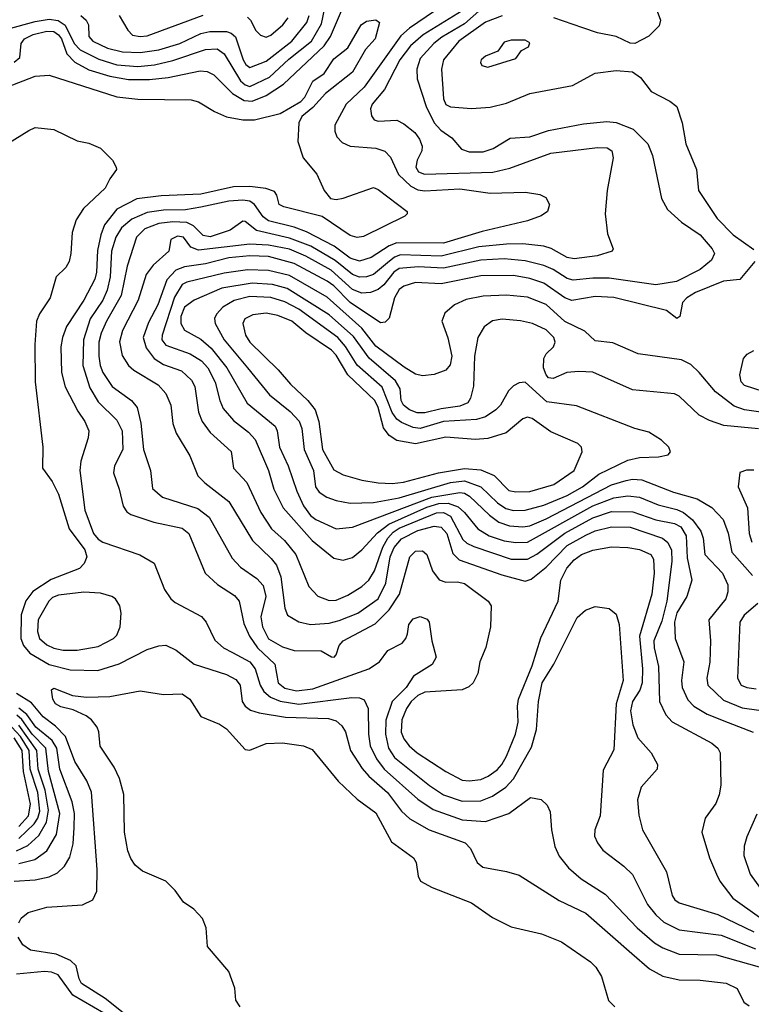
# Model space of a CAD drawing. Extents: x 997026 to 1115308, y 536381 to 619039.
# Tile 70 of 256: x 1036018 to 1039155, y 549587 to 553807. Entities that reach past the tile are written whole.
import ezdxf

# ---------------------------------------------------------------- set-up
doc = ezdxf.new("R2010")
doc.units = 0

msp = doc.modelspace()

# ---------------------------------------------------------------- linework, layer by layer
at = {"layer": '0CON20XD'}
for points in [[(1035965, 553766.3), (1036085, 553798.8), (1036145, 553808.6), (1036183.1, 553803.1), (1036213.8, 553783.8), (1036251.4, 553705), (1036277.6, 553677.6), (1036357.1, 553637.1), (1036435, 553613.7), (1036525, 553606.6), (1036596.1, 553613.9), (1036675, 553631.6), (1036815, 553678.9), (1036865, 553682), (1036895, 553660.4), (1036965.3, 553545.3), (1036985, 553527.1), (1037005, 553521), (1037089, 553561), (1037172.2, 553637.8), (1037268.7, 553715), (1037311.5, 553788.5), (1037332.1, 553885)], [(1035995, 553625.3), (1036018.7, 553645), (1036024.1, 553705), (1036039.4, 553725), (1036076.6, 553743.4), (1036135, 553757.8), (1036165, 553755.9), (1036185, 553742.3), (1036197.5, 553725), (1036220.7, 553660.7), (1036254.2, 553624.2), (1036315, 553592.2), (1036405, 553564.2), (1036485, 553550.9), (1036575, 553550.8), (1036655, 553558.9), (1036791.9, 553588.1), (1036822.5, 553585), (1036851.2, 553571.2), (1036930.4, 553490.4), (1036980.3, 553460.3), (1037015, 553457.8), (1037075, 553481.5), (1037149.6, 553530.4), (1037323, 553695), (1037350.2, 553735), (1037402.3, 553855)], [(1037796.5, 553843.5), (1037689.2, 553770.8), (1037651.7, 553738.3), (1037495, 553517.3), (1037417.5, 553445), (1037369.4, 553355), (1037368.9, 553328.9), (1037377.3, 553305), (1037400.8, 553280.8), (1037435, 553265.3), (1037545, 553256.7), (1037584, 553244), (1037608.1, 553218.1), (1037642.7, 553142.7), (1037695, 553093.9), (1037725, 553077.1), (1037755, 553072.9), (1037905, 553081.6), (1038035, 553063.2), (1038187.2, 553067.2), (1038248.3, 553058.3), (1038274.2, 553044.2), (1038289.2, 553015), (1038280.8, 552985), (1038253.6, 552966.4), (1038195.3, 552944.7), (1038000.4, 552899.6), (1037835, 552849.6), (1037635, 552851), (1037602.4, 552837.6), (1037525, 552787.2), (1037475, 552772.5), (1037435.3, 552785), (1037366.5, 552836.5), (1037248.2, 552898.2), (1037195, 552918.1), (1037084.2, 552944.2), (1037061.5, 552961.5), (1037024.9, 553014.9), (1037005, 553028.4), (1036975, 553032.9), (1036915, 553029), (1036795, 553002.8), (1036728.4, 552991.6), (1036635, 552991), (1036565, 552980), (1036498.3, 552951.7), (1036454.7, 552915.3), (1036429.8, 552875), (1036412.5, 552815), (1036406.6, 552705), (1036393, 552647), (1036374.8, 552605), (1036320.7, 552525), (1036292.2, 552435), (1036289.5, 552325), (1036318.3, 552228.3), (1036355, 552169.3), (1036435, 552090), (1036457.3, 552045), (1036461.1, 551965), (1036424.1, 551895), (1036419.7, 551865), (1036445.3, 551795), (1036461.5, 551721.5), (1036477.9, 551697.9), (1036495.3, 551685.3), (1036593.4, 551653.4), (1036715, 551627.4), (1036742.7, 551605), (1036813.8, 551435), (1036866, 551386), (1036938.8, 551338.8), (1036958.8, 551315), (1036978.8, 551218.8), (1037003.3, 551165), (1037037.5, 551115), (1037112.6, 551045), (1037125.8, 550965), (1037155, 550941.3), (1037205, 550930.1), (1037275, 550938.5), (1037514.4, 551025), (1037560.5, 551055), (1037596.9, 551103.1), (1037657.5, 551135), (1037674.3, 551155), (1037680.8, 551175), (1037687.1, 551215), (1037705, 551239.4), (1037735, 551248.5), (1037765, 551237.5), (1037774.2, 551224.2), (1037785.7, 551145), (1037803.6, 551075), (1037786.6, 551043.4), (1037707.1, 550992.9), (1037675.2, 550945), (1037615.4, 550884.6), (1037587.8, 550805), (1037585.8, 550745), (1037599.7, 550685), (1037624.8, 550645), (1037775, 550524.3), (1037835, 550484.3), (1037915, 550457.5), (1037995, 550459.1), (1038045, 550478.1), (1038102.8, 550517.2), (1038135, 550552.7), (1038211.8, 550688.2), (1038233.5, 550765), (1038241.8, 550885), (1038258.8, 550965), (1038308.4, 551045), (1038408.2, 551245), (1038444.3, 551275.7), (1038485, 551291.1), (1038545, 551282.9), (1038575, 551259.4), (1038588.3, 551215), (1038605.3, 550975), (1038574.8, 550875), (1038565, 550676.7), (1038519.6, 550590.4), (1038506.6, 550395), (1038484.4, 550334.4), (1038482.1, 550307.9), (1038495, 550278), (1038517.8, 550247.8), (1038608.5, 550178.5), (1038645, 550142.5), (1038710.3, 550015), (1038745, 549969.6), (1038779.2, 549939.2), (1038845, 549905.8), (1039025, 549882.5), (1039172.5, 549825)], [(1037915, 553845.5), (1037747.5, 553742.5), (1037693.6, 553695), (1037647.5, 553635), (1037582.4, 553507.6), (1037530, 553445), (1037522.7, 553425), (1037525.8, 553395), (1037538.3, 553378.3), (1037555, 553371.9), (1037635, 553375.8), (1037665, 553361.1), (1037712.7, 553322.7), (1037732.5, 553295), (1037743.8, 553265), (1037742.1, 553245), (1037722, 553205), (1037716, 553175), (1037728.2, 553155), (1037754, 553145), (1038046.6, 553153.4), (1038119.5, 553170.5), (1038295, 553234.7), (1038495, 553259.6), (1038537.1, 553257.1), (1038556.9, 553245), (1038561.9, 553215), (1038536.2, 553075), (1038528.5, 552975), (1038538.8, 552888.8), (1038562.5, 552825), (1038557.5, 552815), (1038493.3, 552795), (1038395, 552782.1), (1038365, 552787.9), (1038296, 552826), (1038265, 552836.2), (1038175, 552845.5), (1038105, 552844.8), (1037986.1, 552833.9), (1037825, 552793.8), (1037651.4, 552798.6), (1037625, 552789.1), (1037595, 552765.2), (1037535, 552714.1), (1037505, 552704.5), (1037475, 552703.5), (1037445, 552714.8), (1037370.6, 552775), (1037265.8, 552835.8), (1037175, 552871), (1037032.8, 552902.8), (1036985, 552941.2), (1036975, 552943.3), (1036920, 552905), (1036835, 552876.8), (1036805, 552882.3), (1036763.5, 552923.5), (1036735, 552937.6), (1036675, 552941), (1036615, 552934), (1036555, 552910.6), (1036518.4, 552875), (1036479.3, 552750.7), (1036453.3, 552625), (1036390, 552515), (1036366.9, 552463.1), (1036357.9, 552425), (1036358.1, 552365), (1036363, 552325), (1036374.8, 552294.8), (1036414, 552235), (1036497.3, 552175), (1036522.3, 552145), (1036537.2, 552077.2), (1036549.4, 551965), (1036578.5, 551875), (1036587.4, 551797.4), (1036630.8, 551760.8), (1036781.3, 551711.3), (1036831.2, 551675), (1036929, 551499), (1036965, 551460.4), (1037035, 551412.1), (1037062.3, 551382.3), (1037072.9, 551335), (1037052.2, 551247.8), (1037059, 551205), (1037085, 551152.6), (1037145, 551119), (1037195, 551102.6), (1037311.3, 551101.3), (1037355, 551075.7), (1037366, 551075), (1037375.6, 551085), (1037388.5, 551125), (1037405.5, 551145), (1037542.6, 551217.4), (1037602.2, 551277.8), (1037646.6, 551345), (1037690.8, 551505), (1037715, 551528.2), (1037745, 551530.4), (1037764, 551514), (1037788.5, 551445), (1037816, 551406), (1037845, 551395.5), (1037895, 551397.5), (1037925, 551390.4), (1038026.7, 551315), (1038040, 551295), (1038036.2, 551205), (1038016.1, 551116.1), (1037990.8, 551055), (1037982, 551005), (1037962, 550965), (1037943.2, 550946.8), (1037915, 550934.3), (1037755, 550924.7), (1037725, 550910.7), (1037696.6, 550885), (1037676.1, 550855), (1037656.1, 550806.1), (1037653.2, 550753.2), (1037665.3, 550725), (1037688, 550695), (1037722.3, 550665), (1037844.5, 550585), (1037915, 550547.6), (1037945, 550544.2), (1037995, 550550.8), (1038027.3, 550565), (1038065, 550591.8), (1038085.8, 550615), (1038105, 550650.5), (1038144.2, 550745), (1038155.9, 550795.9), (1038151.8, 550865), (1038156.2, 550895), (1038215, 551037.1), (1038252.6, 551157.4), (1038326.9, 551315), (1038338.4, 551405), (1038364.5, 551455.5), (1038395, 551492), (1038426.7, 551515), (1038475, 551533.4), (1038555, 551546.8), (1038625.2, 551545.2), (1038675, 551535.8), (1038723.3, 551515), (1038736, 551495), (1038738.8, 551435), (1038727.8, 551345), (1038674.8, 551165.2), (1038688.7, 551025), (1038687.5, 550965), (1038676.6, 550933.4), (1038644.8, 550885), (1038636.8, 550845), (1038646.3, 550785), (1038668.5, 550728.5), (1038726, 550665), (1038752, 550615), (1038751.2, 550595), (1038682.6, 550517.4), (1038667.3, 550462.7), (1038673, 550397), (1038687.8, 550335), (1038728.2, 550265), (1038790.9, 550155), (1038815, 550052.5), (1038826.4, 550035), (1038845, 550021.8), (1039011.8, 549971.8), (1039165, 549897.8)], [(1037999, 553855), (1037925, 553788.7), (1037827.8, 553732.2), (1037793.3, 553705), (1037735, 553640.4), (1037721.2, 553595), (1037722.7, 553552.7), (1037761.5, 553435), (1037794.8, 553365), (1037823.9, 553333.9), (1037870.7, 553300.7), (1037912.2, 553252.2), (1037945, 553240.6), (1038005, 553240.9), (1038048, 553255), (1038121.1, 553298.9), (1038205, 553305.2), (1038285, 553331.9), (1038435, 553360.6), (1038535, 553370.2), (1038575, 553366.2), (1038648, 553338), (1038711.2, 553275), (1038731.2, 553225), (1038770.4, 553040.4), (1038795, 552992.9), (1038855, 552939.6), (1038935, 552884.7), (1038986.8, 552825), (1038997.1, 552805), (1038983.4, 552776.6), (1038935, 552736.2), (1038834.3, 552685), (1038745, 552670.4), (1038545, 552698.5), (1038475, 552699.2), (1038390.9, 552690.9), (1038365, 552697.8), (1038305, 552736), (1038265, 552753.4), (1038185, 552773.1), (1038095, 552781.8), (1037995, 552776.4), (1037835, 552741.6), (1037726.9, 552746.9), (1037645, 552740.6), (1037622.2, 552725), (1037579.2, 552670.8), (1037555, 552650.2), (1037522.6, 552637.4), (1037485, 552635.2), (1037445, 552650.5), (1037353.4, 552733.4), (1037245, 552793.8), (1037175, 552823.2), (1037085, 552840.9), (1037005, 552844.9), (1036785, 552819.3), (1036751.3, 552831.3), (1036720.9, 552875), (1036695, 552879.3), (1036666, 552865), (1036657.5, 552815), (1036590, 552755), (1036559.8, 552715), (1036526.1, 552605), (1036458.8, 552475), (1036446.4, 552426.4), (1036457.4, 552367.4), (1036484.6, 552325), (1036507.5, 552305), (1036612.2, 552242.2), (1036645.2, 552205.2), (1036666.7, 552155), (1036675.4, 552075.4), (1036689.1, 552035), (1036747.4, 551937.4), (1036782.1, 551852.1), (1036811.7, 551821.7), (1036915, 551741.5), (1037015.9, 551575), (1037097, 551497), (1037118.5, 551468.5), (1037138.1, 551418.1), (1037155.2, 551285.2), (1037166.5, 551255), (1037215, 551225.4), (1037265, 551214.1), (1037345, 551220.9), (1037388.2, 551231.8), (1037467.2, 551262.8), (1037555, 551324.7), (1037588.4, 551391.6), (1037607, 551505), (1037623.8, 551545), (1037655, 551581), (1037725, 551616.9), (1037795, 551635.8), (1037825, 551631.7), (1037849.7, 551605), (1037875, 551519.2), (1037901.7, 551491.7), (1038085, 551428), (1038185, 551400.9), (1038211, 551409), (1038275, 551460), (1038365, 551552.5), (1038445, 551597.7), (1038485, 551615.5), (1038555, 551633.8), (1038635, 551631.6), (1038774.5, 551584.5), (1038796.3, 551566.3), (1038812.8, 551532.8), (1038813.9, 551485), (1038793.2, 551315), (1038770.9, 551229.1), (1038736.6, 551145), (1038738, 551115), (1038757.4, 551035), (1038761.6, 550885), (1038787.6, 550827.6), (1038815, 550797.1), (1038985.7, 550705.7), (1039010.5, 550685), (1039021.2, 550665), (1039023.8, 550526.2), (1039017.1, 550485), (1039002.6, 550447.4), (1038956.9, 550385), (1038943.3, 550325), (1038975.5, 550215), (1039005.4, 550145), (1039020.4, 550115), (1039075, 550041.8), (1039190.5, 549960.5)], [(1038746.4, 553855), (1038765.5, 553805), (1038759.4, 553780.6), (1038715, 553736), (1038655.8, 553704.2), (1038635, 553706), (1038575.4, 553735.4), (1038495, 553750.4), (1038432.3, 553772.3), (1038307.5, 553815)], [(1035962.7, 553517.3), (1036084.5, 553564.5), (1036145, 553569.1), (1036435, 553475.8), (1036525, 553466.7), (1036754, 553464), (1036785, 553455.5), (1036852.9, 553412.9), (1036905, 553391.1), (1036975, 553378.1), (1037025, 553378.1), (1037134.6, 553405.4), (1037223.3, 553456.7), (1037240.8, 553475), (1037275, 553543.1), (1037323.4, 553576.6), (1037365, 553639.1), (1037425, 553685.6), (1037482.5, 553785), (1037505, 553800), (1037545, 553805.6), (1037561.2, 553795), (1037541.9, 553725), (1037500.3, 553679.7), (1037445, 553582.5), (1037328.8, 553491.2), (1037275, 553430.8), (1037227.5, 553392.5), (1037215.6, 553364.4), (1037210.5, 553285), (1037233.3, 553215), (1037292.5, 553145), (1037323.1, 553075), (1037350.6, 553040.6), (1037375, 553035.6), (1037405, 553041.9), (1037535, 553087.5), (1037555, 553078.8), (1037678.8, 552985), (1037678.8, 552975), (1037670, 552965), (1037492.8, 552877.2), (1037465, 552872.7), (1037435, 552882.5), (1037315, 552963.6), (1037150, 553005), (1037131.2, 553015), (1037121.2, 553055), (1037110.9, 553070.9), (1037074, 553084), (1037005, 553092), (1036935, 553091), (1036795, 553058.9), (1036625, 553052.2), (1036521, 553039), (1036435.1, 552994.9), (1036382.5, 552927.5), (1036366.3, 552885), (1036352, 552818), (1036347.7, 552725), (1036340, 552695), (1036293.4, 552605), (1036218.6, 552491.4), (1036201.6, 552445), (1036195.3, 552405), (1036197.8, 552295), (1036213.3, 552233.3), (1036268.2, 552128.2), (1036297.7, 552085), (1036314.4, 552045), (1036311.9, 552015), (1036280, 551915), (1036275.5, 551875), (1036297.5, 551705), (1036335.3, 551605), (1036355, 551580.3), (1036375, 551567.8), (1036533.6, 551513.6), (1036595, 551478), (1036639.4, 551365), (1036665.7, 551325), (1036685, 551308.9), (1036798.3, 551248.3), (1036817.5, 551225), (1036855, 551146.7), (1036891.5, 551115), (1036930, 551095), (1037005, 551054.7), (1037027.4, 551025), (1037049.5, 550955), (1037065, 550927.5), (1037093.6, 550903.6), (1037135, 550885.5), (1037215, 550872.6), (1037442, 550902), (1037475, 550900), (1037495, 550891.4), (1037511.5, 550855), (1037513.6, 550745), (1037521, 550695), (1037548.1, 550638.1), (1037581.4, 550595), (1037725, 550465.3), (1037790.9, 550420.9), (1037915, 550377.8), (1038015, 550369.4), (1038115.2, 550404.8), (1038207.5, 550472.5), (1038254.3, 550464.3), (1038280, 550440), (1038291.7, 550411.7), (1038297.8, 550335), (1038312.6, 550262.6), (1038331.2, 550221.2), (1038371.5, 550171.5), (1038425.6, 550125), (1038528, 550058), (1038666, 549915), (1038740.3, 549850.3), (1038775, 549828.2), (1038845, 549802.1), (1039005, 549798.3), (1039187.8, 549747.8)], [(1036280.4, 553825), (1036303.3, 553805), (1036312.7, 553785), (1036315.3, 553735), (1036331.3, 553715), (1036395, 553685.2), (1036458.6, 553668.6), (1036535, 553665.8), (1036615, 553677.3), (1036705.4, 553704.6), (1036795, 553748), (1036833.9, 553756.1), (1036905, 553756.4), (1036925, 553749.1), (1036942.8, 553732.8), (1036975.9, 553635), (1036987.1, 553615), (1037005, 553601.7), (1037075, 553628.7), (1037184.3, 553715), (1037248.7, 553795), (1037259.6, 553825)], [(1036445.4, 553825), (1036481.3, 553761.3), (1036501.2, 553741.2), (1036534.2, 553734.2), (1036565, 553737.8), (1036805, 553826.9)], [(1036995, 553818.2), (1037007.9, 553805), (1037030.5, 553760.5), (1037050.2, 553740.2), (1037075, 553731.5), (1037095, 553740.8), (1037146.7, 553785), (1037169.2, 553815)], [(1038086.3, 553823.7), (1038015, 553796.4), (1037900.2, 553715), (1037835.3, 553635), (1037826.8, 553595), (1037835, 553467.5), (1037845, 553443.5), (1037865, 553434.1), (1037955, 553426.3), (1038035, 553431.4), (1038105, 553449.1), (1038205, 553490.5), (1038388, 553525), (1038485, 553577.8), (1038575, 553589.4), (1038645, 553582.9), (1038679.7, 553559.7), (1038725, 553498.8), (1038805, 553458), (1038836, 553435), (1038858.5, 553365), (1038874.5, 553275), (1038920, 553165), (1038928.9, 553075), (1039008.8, 552955), (1039076.7, 552885), (1039165, 552821.4)], [(1038025, 553603.3), (1038145, 553641.2), (1038170, 553675), (1038199.5, 553690.5), (1038205, 553707.5), (1038185, 553719.2), (1038125, 553719.4), (1038095, 553711.2), (1038068.3, 553671.7), (1038015, 553651.2), (1037996.7, 553635), (1037993.9, 553623.9), (1038000, 553610), (1038025, 553603.3)], [(1035895, 553231.5), (1036058, 553332), (1036085, 553344.3), (1036165, 553336), (1036265, 553288), (1036315, 553277.5), (1036365, 553256), (1036416.2, 553205), (1036432, 553175), (1036433.8, 553165), (1036404.6, 553125.4), (1036384.4, 553085), (1036291.7, 552998.3), (1036260.4, 552949.6), (1036243.3, 552895), (1036237.7, 552805), (1036229.8, 552770.2), (1036215.5, 552744.5), (1036174.2, 552705), (1036149.6, 552615), (1036103.8, 552546.2), (1036090.9, 552515), (1036082.7, 552415), (1036083.9, 552255), (1036117.9, 551975), (1036116.4, 551885), (1036157.2, 551827.2), (1036185, 551773.3), (1036231, 551625), (1036298, 551535), (1036305.7, 551505), (1036295, 551475.5), (1036274.5, 551455), (1036153.3, 551406.7), (1036075, 551355.3)], [(1039169.8, 552770.2), (1039106.1, 552693.9), (1039035, 552685.5), (1038915, 552637.7), (1038878.2, 552615), (1038860, 552595), (1038848.6, 552535), (1038835, 552526), (1038790.5, 552560.5), (1038565.9, 552615.9), (1038485, 552620.9), (1038385, 552603.2), (1038355, 552615.2), (1038265, 552677.3), (1038205, 552698), (1038135, 552710), (1037995, 552709.6), (1037825, 552675.2), (1037715, 552680.5), (1037665, 552665.3), (1037645, 552650), (1037624.8, 552615), (1037601.8, 552528.2), (1037585, 552510), (1037565, 552506.9), (1037435, 552594.2), (1037365, 552666.1), (1037335.9, 552685.9), (1037195, 552761.4), (1037085, 552791.5), (1037005.4, 552795.4), (1036915, 552785.7), (1036815, 552760.6), (1036725, 552748.2), (1036687.3, 552732.7), (1036648.6, 552691.4), (1036609.8, 552585), (1036570.7, 552509.3), (1036548.1, 552445), (1036559.8, 552399.8), (1036594.9, 552354.9), (1036635, 552328.9), (1036712.5, 552302.5), (1036755, 552262.1), (1036768.9, 552235), (1036784.8, 552125), (1036800, 552085), (1036835, 552037.1), (1036925, 551955.8), (1036934.4, 551885), (1036992.7, 551822.7), (1037052.7, 551695), (1037098.2, 551625), (1037154.1, 551574.1), (1037201.6, 551515), (1037257.1, 551377.1), (1037296, 551336), (1037345, 551317.2), (1037375, 551319.4), (1037425, 551339.7), (1037485, 551377.1), (1037515, 551404.7), (1037539, 551445), (1037574.7, 551545.3), (1037596.2, 551585), (1037619.2, 551610.8), (1037645, 551627.1), (1037805, 551692.8), (1037835, 551694.6), (1037865, 551678.3), (1037918.5, 551578.5), (1037935, 551562.9), (1037965, 551548.5), (1038125, 551495.2), (1038195, 551494.4), (1038235, 551516.3), (1038355, 551605.6), (1038475, 551672), (1038555, 551698.8), (1038647.3, 551697.3), (1038745, 551662.9), (1038825, 551647.7), (1038852.5, 551632.5), (1038875.1, 551595), (1038880.1, 551500.1), (1038900.4, 551405), (1038877.7, 551335), (1038835, 551264.5), (1038825.5, 551225), (1038828.1, 551155), (1038865.3, 551055), (1038855.8, 550975), (1038858.6, 550945), (1038882.1, 550892.1), (1038908.8, 550865), (1038965, 550829.5), (1039055, 550793.8), (1039162.3, 550752.3)], [(1039225, 552120.2), (1039125, 552134.5), (1039080.9, 552150.9), (1039001.3, 552211.3), (1038931.8, 552295), (1038895, 552329.5), (1038855, 552349.2), (1038670, 552375), (1038561.2, 552421.2), (1038485, 552430), (1038441.2, 552471.2), (1038355, 552513.3), (1038275, 552586.5), (1038195, 552617), (1038105, 552626.6), (1038005, 552621.9), (1037932.8, 552607.2), (1037882.2, 552585), (1037841.3, 552548.7), (1037827.3, 552515), (1037853.9, 552443.9), (1037870.6, 552365), (1037863.2, 552326.8), (1037845.1, 552304.9), (1037795, 552286), (1037745, 552280.2), (1037715, 552287.1), (1037666.8, 552316.8), (1037545, 552408), (1037484.9, 552484.9), (1037337, 552617), (1037175, 552710.9), (1037085, 552731.5), (1036995, 552734.2), (1036895, 552720.3), (1036735, 552682.1), (1036715, 552671.5), (1036682.2, 552617.8), (1036629.1, 552455), (1036627.6, 552435), (1036645, 552412.3), (1036749.6, 552375), (1036798.1, 552345), (1036824.3, 552315), (1036856.8, 552253.2), (1036875.8, 552175), (1036891, 552141), (1036935, 552088.9), (1036999.6, 552039.6), (1037027.5, 552007.5), (1037084.8, 551874.8), (1037107.9, 551795), (1037148.1, 551715), (1037272.4, 551575), (1037365, 551498.5), (1037405, 551490.4), (1037445, 551502.1), (1037485, 551533.9), (1037552.4, 551607.6), (1037600.6, 551645), (1037763.2, 551716.8), (1037815, 551733), (1037855, 551733.9), (1037898.4, 551718.4), (1037925.1, 551695.1), (1037982.8, 551625), (1038030.4, 551595), (1038095, 551573.4), (1038145.5, 551565.5), (1038195, 551567.9), (1038475, 551723.2), (1038565, 551757.4), (1038625, 551765.5), (1038675, 551760.2), (1038755, 551727.1), (1038835, 551708.1), (1038864.7, 551694.7), (1038903, 551663), (1038938.1, 551615), (1038948.2, 551585), (1038955.3, 551515), (1039031.8, 551435), (1039053.9, 551385), (1039054.6, 551355), (1039046.2, 551325), (1038972.3, 551235), (1038980, 551145), (1038976.9, 551053.1), (1038964.7, 550985), (1038968, 550955), (1039035, 550890.8), (1039115, 550857.1), (1039248.6, 550838.6)], [(1039185, 552052.6), (1039037.3, 552067.3), (1038975, 552088.5), (1038931.5, 552111.5), (1038845, 552192.5), (1038825, 552202.5), (1038645, 552220), (1038475, 552295.4), (1038415, 552299.6), (1038364.5, 552294.5), (1038305, 552268.5), (1038285, 552271.5), (1038275, 552284.4), (1038263.7, 552315), (1038264.8, 552355.2), (1038274.8, 552375.2), (1038306.7, 552405), (1038314.5, 552425), (1038307.7, 552445), (1038275, 552477.7), (1038216, 552505), (1038165, 552516.7), (1038087, 552523), (1038045, 552515.4), (1038008.9, 552491.1), (1037982.5, 552445), (1037968, 552365), (1037964.1, 552235.9), (1037951.1, 552185), (1037939.6, 552165), (1037905, 552149.8), (1037825, 552139), (1037755, 552121.8), (1037722.2, 552122.2), (1037689.6, 552135), (1037663.2, 552155), (1037653.9, 552175), (1037649.8, 552225), (1037629, 552259), (1037516.1, 552356.1), (1037449.6, 552449.6), (1037345, 552542.1), (1037165, 552654.2), (1037101.5, 552671.5), (1037015, 552677.6), (1036885, 552656.4), (1036765.6, 552605), (1036725, 552575.3), (1036708.5, 552535), (1036708.6, 552505), (1036725, 552475.4), (1036795, 552437.4), (1036839.2, 552399.2), (1036906.5, 552315), (1036993.6, 552163.6), (1037113.2, 552065), (1037122.7, 552045), (1037131.6, 551975), (1037169.8, 551895), (1037205.8, 551785.8), (1037235, 551723.2), (1037265, 551682.3), (1037288.2, 551665), (1037375, 551624.6), (1037445, 551632.1), (1037785, 551759.9), (1037905, 551780), (1037925, 551777.5), (1037947.3, 551765), (1038032.5, 551682.5), (1038072.7, 551652.7), (1038118, 551638), (1038175, 551633.5), (1038205, 551637.9), (1038275, 551667.5), (1038555, 551812.8), (1038617.6, 551832.4), (1038645, 551838.1), (1038685, 551834), (1038821.1, 551781.1), (1038922.8, 551752.8), (1038986, 551716), (1039034, 551664), (1039055.9, 551605.9), (1039071.2, 551525), (1039159.5, 551425)], [(1038135, 551703.4), (1038185, 551704.5), (1038265, 551725.8), (1038365, 551767.3), (1038430.8, 551805), (1038501.7, 551858.3), (1038625, 551919.2), (1038675, 551929.7), (1038757.5, 551932.5), (1038797.7, 551942.3), (1038808.8, 551955), (1038801.2, 551975), (1038770, 552005), (1038715, 552038.9), (1038655, 552054.5), (1038405, 552151.3), (1038278.6, 552168.6), (1038185, 552253.6), (1038159.1, 552250.9), (1038135, 552238.1), (1038114.1, 552215.9), (1038079.6, 552155), (1038059.6, 552135), (1038015.2, 552104.8), (1037976.8, 552093.2), (1037835, 552084.9), (1037735, 552055.2), (1037705, 552058.4), (1037655, 552080), (1037634.7, 552094.7), (1037615, 552122.6), (1037572.3, 552232.3), (1037465.5, 552325.5), (1037415.5, 552405.5), (1037382.2, 552445), (1037215, 552566.1), (1037155, 552597.1), (1037095, 552615.7), (1037005, 552620.5), (1036937.1, 552602.9), (1036889.6, 552575), (1036862.2, 552545), (1036853.4, 552526.6), (1036856.4, 552505), (1036894.3, 552435), (1036994.8, 552315), (1037088.8, 552198.8), (1037177.8, 552127.8), (1037216.3, 552086.3), (1037228.5, 552055), (1037237.3, 551965), (1037277.5, 551875), (1037286.7, 551805), (1037302.1, 551782.1), (1037335, 551760.3), (1037375, 551745.3), (1037435, 551734.8), (1037535, 551737), (1037645, 551757.9), (1037865, 551822.6), (1037925, 551830.7), (1037995.8, 551805), (1038066.4, 551736.4), (1038102.2, 551712.2), (1038135, 551703.4)], [(1038145, 551782.5), (1038205, 551784.8), (1038308.5, 551815), (1038395.3, 551875), (1038430, 551955), (1038427.1, 551975), (1038410.6, 551990.6), (1038295, 552040.9), (1038215, 552096.9), (1038195, 552103.8), (1038175, 552096.2), (1038103.9, 552036.1), (1038025, 552011.6), (1037972.2, 552007.8), (1037845, 552018), (1037715, 551989.4), (1037635, 552003.1), (1037601.8, 552025), (1037577.4, 552057.4), (1037554.7, 552145.3), (1037541, 552175), (1037425.3, 552285.3), (1037375, 552368.3), (1037355, 552390.2), (1037245.1, 552465.1), (1037184.6, 552515), (1037125, 552539.4), (1037075, 552549.6), (1037017.8, 552542.2), (1036982.9, 552525), (1036975.4, 552505), (1036986.7, 552455), (1037004.7, 552425), (1037126.5, 552306.5), (1037178.5, 552245), (1037253.3, 552175), (1037284.7, 552135), (1037301, 552085), (1037317, 551965), (1037365, 551876.9), (1037405, 551855.4), (1037485, 551833.2), (1037555, 551821.6), (1037615, 551819.3), (1037664.2, 551824.2), (1037814, 551864), (1037925, 551883.6), (1037995, 551876.8), (1038052.5, 551852.5), (1038115, 551788.9), (1038145, 551782.5)], [(1039205, 552213.1), (1039125, 552238.5), (1039111.5, 552255), (1039105.5, 552285), (1039121.4, 552355), (1039136.6, 552373.4), (1039165, 552389.4)], [(1039165, 551876.7), (1039134.2, 551875.8), (1039105, 551866.7), (1039098.1, 551805), (1039138.1, 551715), (1039146.2, 551605), (1039157.3, 551567.3)], [(1036075, 551355.3), (1036044.2, 551315.8), (1036023.9, 551256.1), (1036023, 551155), (1036034.6, 551124.6), (1036061.3, 551091.3), (1036145, 551043.3), (1036235, 551019.6), (1036352.8, 551017.2), (1036445, 551046.4), (1036565, 551107.5), (1036615, 551123.6), (1036645, 551125.5), (1036689.2, 551105), (1036766.9, 551045), (1036905, 551000.8), (1036945, 550979.1), (1036963.9, 550955), (1036971.5, 550885), (1036984.6, 550865), (1037007.4, 550847.4), (1037045.2, 550835.2), (1037157.6, 550817.6), (1037341.9, 550811.9), (1037375, 550801.6), (1037399.7, 550779.7), (1037414.3, 550754.3), (1037436.8, 550675), (1037486.9, 550596.9), (1037514.6, 550564.6), (1037594.8, 550495), (1037654.5, 550414.5), (1037691, 550381), (1037774.1, 550334.1), (1037928.3, 550278.3), (1037950.8, 550255), (1037980, 550195), (1038004, 550174), (1038105.9, 550155.9), (1038159.8, 550139.8), (1038331.7, 550031.7), (1038445, 549976.7), (1038643.1, 549805), (1038718, 549738), (1038775, 549706.8), (1038845, 549691.6), (1038935, 549689.7), (1039046.9, 549676.9), (1039094.6, 549654.6), (1039122.9, 549595), (1039145, 549579.4)], [(1036265, 551104.2), (1036355, 551120.9), (1036420.8, 551155), (1036435, 551169.2), (1036448.9, 551205), (1036453, 551263), (1036447.1, 551295), (1036428.8, 551325), (1036413.3, 551335), (1036365, 551348.2), (1036293.5, 551353.5), (1036185, 551340.4), (1036159.5, 551330.5), (1036142.7, 551315), (1036097.1, 551235), (1036094.2, 551185), (1036103.3, 551155), (1036135, 551127.9), (1036165, 551113), (1036205.2, 551104.8), (1036265, 551104.2)], [(1039183.2, 551305), (1039123.9, 551255), (1039106, 551225), (1039096.2, 550985), (1039111.1, 550955), (1039135, 550944.2), (1039175, 550938.4)], [(1036964, 549575), (1036944.3, 549604.3), (1036940.6, 549655), (1036915, 549726.7), (1036824, 549835), (1036818, 549915), (1036802, 549955), (1036765, 549994), (1036720, 550025), (1036684.5, 550074.5), (1036645, 550114), (1036545, 550157.1), (1036513.3, 550183.3), (1036495, 550212), (1036482.2, 550245), (1036467.1, 550325), (1036464.2, 550485.8), (1036445.6, 550555), (1036423.4, 550603.4), (1036362.6, 550692.6), (1036358.1, 550755), (1036350, 550775), (1036326.1, 550806.1), (1036303.3, 550823.3), (1036248.1, 550848.1), (1036195, 550861.2), (1036172.2, 550875), (1036160, 550895), (1036154, 550935), (1036165, 550941.2), (1036245, 550909.5), (1036305, 550903.6), (1036405, 550905.4), (1036535, 550929.5), (1036635, 550914.5), (1036715, 550917.8), (1036747.8, 550895), (1036795, 550820), (1036875, 550786.7), (1036905, 550767.1), (1036985, 550679.2), (1037005, 550675.7), (1037075, 550704.3), (1037145, 550706.9), (1037235, 550694.3), (1037271.7, 550678.3), (1037383.3, 550543.3), (1037465.4, 550465.4), (1037545, 550407.8), (1037612.5, 550282.5), (1037706, 550215), (1037718, 550195), (1037725.9, 550135.9), (1037736.7, 550115), (1037787, 550087), (1037955, 550020.8), (1038045, 549958), (1038125, 549918), (1038255, 549888.6), (1038341.2, 549855), (1038465, 549768.6), (1038488.6, 549745), (1038511.9, 549705), (1038542.9, 549602.9), (1038570, 549575)], [(1036014.6, 549935.4), (1036025, 549955.8), (1036055, 549980.5), (1036135, 550003.1), (1036287, 550013), (1036332, 550035), (1036348.3, 550071.7), (1036350.8, 550165), (1036326.1, 550496.1), (1036305.8, 550545), (1036255, 550627.3), (1036214.9, 550734.9), (1036171.4, 550778.6), (1036119, 550819), (1036068.7, 550878.7), (1036005, 550919.4)], [(1035995, 550114.7), (1036085, 550120), (1036145, 550132.9), (1036180.3, 550149.7), (1036211, 550179), (1036233.1, 550216.9), (1036247.5, 550275), (1036252.1, 550345), (1036253, 550405), (1036243.7, 550455), (1036190.8, 550595), (1036178, 550685), (1036157.4, 550717.4), (1036087.2, 550775), (1036049, 550829), (1036015, 550856.4)], [(1036015, 550190.5), (1036082.5, 550207.5), (1036135.1, 550244.9), (1036175.4, 550314.6), (1036190, 550405), (1036141.1, 550585), (1036130.7, 550685), (1036072.3, 550745), (1036027.2, 550807.2), (1036005.4, 550825.4)], [(1036015, 550296.8), (1036079.9, 550360.1), (1036096.2, 550385), (1036104.2, 550415), (1036095.9, 550495), (1036062.9, 550595), (1036058.4, 550675), (1036022.3, 550735), (1035985, 550774.4)], [(1036005, 550244.1), (1036053.3, 550266.7), (1036099.9, 550310.1), (1036133, 550367), (1036141.9, 550418.1), (1036127.3, 550505), (1036098, 550595), (1036092.2, 550675), (1036015, 550782.9)], [(1036015, 550348.6), (1036056.5, 550395), (1036064.4, 550445), (1036034, 550584), (1036029.2, 550675), (1035995, 550728)], [(1039179.1, 550400.9), (1039135.3, 550304.7), (1039124.6, 550265), (1039122.7, 550225), (1039149.2, 550145), (1039231.6, 550031.6)], [(1036483.4, 549533.4), (1036385, 549610.7), (1036283.6, 549675), (1036272.7, 549695), (1036260.8, 549750.8), (1036236.5, 549775), (1036175, 549801.2), (1036065, 549819.2), (1036031.5, 549841.5), (1036011.2, 549875)], [(1036378.7, 549548.7), (1036245.5, 549625.5), (1036182.5, 549712.5), (1036155, 549724.8), (1036125, 549726.5), (1036005, 549715.8)]]:
    msp.add_lwpolyline(points, dxfattribs=at)

doc.saveas('drawing.dxf')
